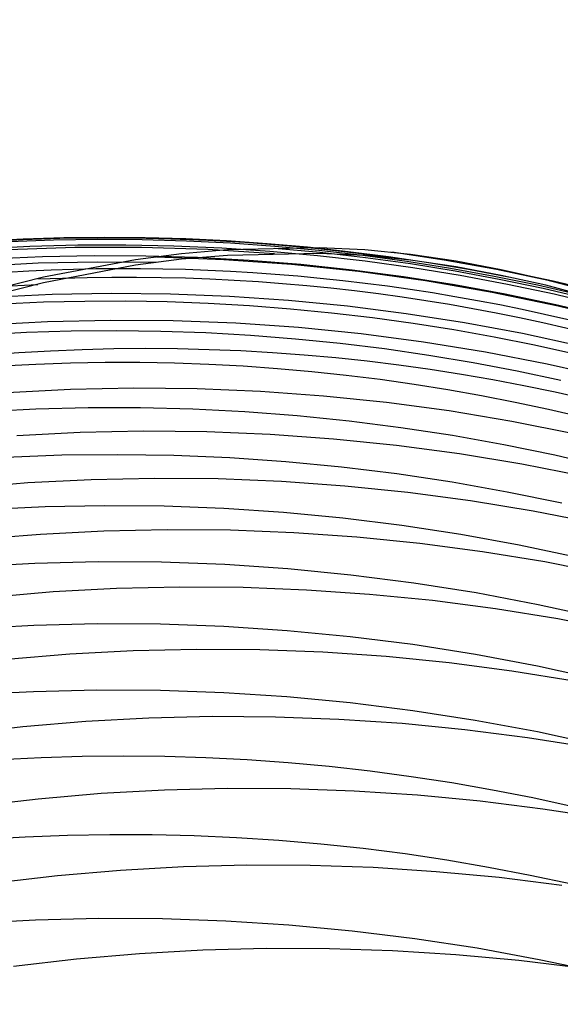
# Model space of a CAD drawing. Extents: x -383 to 1849, y -1185 to -529.
# Tile 187 of 256: x -366.84 to -362.64, y -918.22 to -910.58. Entities that reach past the tile are written whole.
import ezdxf

# ---------------------------------------------------------------- set-up
doc = ezdxf.new("R2010")
doc.units = 0
doc.layers.add('PREDEFINITO', color=7, linetype='CONTINUOUS')

msp = doc.modelspace()

# ---------------------------------------------------------------- linework, layer by layer
at = {"layer": 'PREDEFINITO'}
for p, q in [((-367.1238408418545, -912.2984406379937, 576.0648828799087), (-366.8087615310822, -912.2824592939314, 576.0602097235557)), ((-367.0959988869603, -912.3020517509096, 578.1578778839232), (-366.8095042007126, -912.2876723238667, 578.1536943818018)), ((-366.9168418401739, -912.3040563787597, 574.2444936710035), (-366.5734036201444, -912.2911896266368, 574.2402924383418)), ((-366.8095042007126, -912.2876723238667, 578.1536943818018), (-366.5227141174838, -912.2784772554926, 578.1492724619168)), ((-366.8087615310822, -912.2824592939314, 576.0602097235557), (-366.4933259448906, -912.2727646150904, 576.0554004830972)), ((-366.5734036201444, -912.2911896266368, 574.2402924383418), (-366.229673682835, -912.2858066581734, 574.235969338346)), ((-366.5227141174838, -912.2784772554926, 578.1492724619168), (-366.2357377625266, -912.2744603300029, 578.1446142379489)), ((-366.4933259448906, -912.2727646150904, 576.0554004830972), (-366.1776791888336, -912.2693479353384, 576.0504576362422)), ((-366.2357377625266, -912.2744603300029, 578.1446142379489), (-365.9486842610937, -912.2756153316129, 578.1397218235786)), ((-366.229673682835, -912.2858066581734, 574.235969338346), (-365.8858388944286, -912.2878967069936, 574.2315269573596)), ((-366.1776791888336, -912.2693479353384, 576.0504576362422), (-365.8619663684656, -912.2722005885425, 576.0453836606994)), ((-365.9486842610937, -912.2756153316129, 578.1397218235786), (-365.6616627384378, -912.281936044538, 578.1345973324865)), ((-365.8858388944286, -912.2878967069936, 574.2315269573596), (-365.5420861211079, -912.2974490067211, 574.2269678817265)), ((-365.8619663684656, -912.2722005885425, 576.0453836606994), (-365.5463325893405, -912.2813139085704, 576.0401810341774)), ((-365.6616627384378, -912.281936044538, 578.1345973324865), (-365.3747823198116, -912.2934162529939, 578.129242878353)), ((-365.5463325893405, -912.2813139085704, 576.0401810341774), (-365.2309229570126, -912.2966792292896, 576.0348522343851)), ((-365.5420861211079, -912.2974490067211, 574.2269678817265), (-365.1986022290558, -912.3144527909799, 574.2222946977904)), ((-365.3747823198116, -912.2934162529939, 578.129242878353), (-365.0881521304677, -912.3100497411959, 578.1236605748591)), ((-365.2309229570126, -912.2966792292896, 576.0348522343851), (-364.915882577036, -912.3182878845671, 576.0293997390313)), ((-367.1299464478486, -912.358428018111, 572.226171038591), (-366.7579047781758, -912.3397137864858, 572.2231062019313)), ((-366.9234219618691, -912.3650723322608, 580.3003277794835), (-366.4073691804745, -912.3481853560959, 580.2928462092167)), ((-366.7579047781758, -912.3397137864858, 572.2231062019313), (-366.3853942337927, -912.3297923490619, 572.2200605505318)), ((-366.4073691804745, -912.3481853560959, 580.2928462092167), (-365.8908566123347, -912.3480469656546, 580.2841034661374)), ((-366.3853942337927, -912.3297923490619, 572.2200605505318), (-366.0126531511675, -912.3286493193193, 572.2170359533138)), ((-366.0126531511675, -912.3286493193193, 572.2170359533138), (-365.6399198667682, -912.3362703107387, 572.2140342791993)), ((-365.8908566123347, -912.3480469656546, 580.2841034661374), (-365.3745198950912, -912.3646230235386, 580.2741128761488)), ((-365.6399198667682, -912.3362703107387, 572.2140342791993), (-365.267432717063, -912.3526409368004, 572.2110573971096)), ((-365.2228863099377, -912.3684831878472, 581.0940157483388), (-365.5793660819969, -912.3983489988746, 581.901091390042)), ((-365.3745198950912, -912.3646230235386, 580.2741128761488), (-364.8589946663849, -912.3978793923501, 580.2628877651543)), ((-365.267432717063, -912.3526409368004, 572.2110573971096), (-364.8954300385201, -912.377746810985, 572.2081071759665)), ((-364.5113703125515, -912.3533327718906, 579.4498357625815), (-365.2228863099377, -912.3684831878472, 581.0940157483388)), ((-365.1986022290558, -912.3144527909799, 574.2222946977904), (-364.855574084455, -912.3388972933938, 574.217509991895)), ((-365.0881521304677, -912.3100497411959, 578.1236605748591), (-364.801881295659, -912.3318302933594, 578.1178525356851)), ((-364.915882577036, -912.3182878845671, 576.0293997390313), (-364.6013565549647, -912.3461312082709, 576.0238260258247)), ((-364.855574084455, -912.3388972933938, 574.217509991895), (-364.5131885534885, -912.3707717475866, 574.212616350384)), ((-364.801881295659, -912.3318302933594, 578.1178525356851), (-364.516078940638, -912.3587516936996, 578.1118208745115)), ((-364.6013565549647, -912.3461312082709, 576.0238260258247), (-364.2874899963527, -912.3802005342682, 576.0181335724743)), ((-364.516078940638, -912.3587516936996, 578.1118208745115), (-364.2308541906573, -912.3908077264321, 578.1055677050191)), ((-364.5131885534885, -912.3707717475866, 574.212616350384), (-364.1716325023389, -912.4100653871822, 574.2076163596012)), ((-364.1563020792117, -912.3692249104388, 578.5998631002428), (-364.5113703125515, -912.3533327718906, 579.4498357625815)), ((-363.8021652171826, -912.4043911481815, 577.745473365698), (-364.1563020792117, -912.3692249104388, 578.5998631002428)), ((-367.0586969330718, -912.4389054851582, 570.1720329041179), (-366.6581985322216, -912.4204462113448, 570.1702377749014)), ((-366.6581985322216, -912.4204462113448, 570.1702377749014), (-366.2572167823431, -912.4121713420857, 570.1686746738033)), ((-365.9364201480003, -912.4454763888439, 582.7084753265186), (-366.6514861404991, -912.5816260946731, 584.3166713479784)), ((-366.2572167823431, -912.4121713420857, 570.1686746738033), (-365.856048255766, -912.4140630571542, 570.1673442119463)), ((-365.5793660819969, -912.3983489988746, 581.901091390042), (-365.9364201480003, -912.4454763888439, 582.7084753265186)), ((-365.5793660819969, -912.4414489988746, 581.9010913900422), (-365.9364201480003, -912.4885763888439, 582.7084753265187)), ((-365.856048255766, -912.4140630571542, 570.1673442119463), (-365.4549895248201, -912.4261035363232, 570.166247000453)), ((-365.7749912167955, -912.4218445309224, 582.3427980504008), (-365.2505084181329, -912.4423516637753, 582.3319231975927)), ((-365.2228863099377, -912.4115831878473, 581.094015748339), (-365.5793660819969, -912.4414489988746, 581.9010913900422)), ((-365.4549895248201, -912.4261035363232, 570.166247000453), (-365.054337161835, -912.4482749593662, 570.1653836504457)), ((-365.2505084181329, -912.4423516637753, 582.3319231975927), (-364.7270243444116, -912.4801041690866, 582.3193922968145)), ((-364.5113703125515, -912.3964327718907, 579.4498357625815), (-365.2228863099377, -912.4115831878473, 581.094015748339)), ((-365.054337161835, -912.4482749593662, 570.1653836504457), (-364.6543877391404, -912.4805595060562, 570.164754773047)), ((-364.8954300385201, -912.377746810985, 572.2081071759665), (-364.5241501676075, -912.4115735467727, 572.2051854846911)), ((-364.5241501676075, -912.4115735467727, 572.2051854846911), (-364.1538314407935, -912.4541067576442, 572.2022941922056)), ((-364.1563020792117, -912.4123249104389, 578.5998631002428), (-364.5113703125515, -912.3964327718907, 579.4498357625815)), ((-364.2874899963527, -912.3802005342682, 576.0181335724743), (-363.9744280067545, -912.4204871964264, 576.0123248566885)), ((-364.2308541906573, -912.3908077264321, 578.1055677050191), (-363.9463161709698, -912.4279921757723, 578.0990951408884)), ((-364.1716325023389, -912.4100653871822, 574.2076163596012), (-363.8310927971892, -912.4567674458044, 574.2025126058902)), ((-363.8021652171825, -912.4474911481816, 577.745473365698), (-364.1563020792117, -912.4123249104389, 578.5998631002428)), ((-363.9744280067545, -912.4204871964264, 576.0123248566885), (-363.6623156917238, -912.466982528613, 576.0064023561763)), ((-363.9463161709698, -912.3848921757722, 578.0990951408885), (-363.5403816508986, -912.4470396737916, 578.0894513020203)), ((-363.4495215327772, -912.4565191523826, 576.9104450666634), (-363.8021652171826, -912.4043911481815, 577.745473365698)), ((-363.4495215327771, -912.4996191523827, 576.9104450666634), (-363.8021652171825, -912.4474911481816, 577.745473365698)), ((-363.5403816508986, -912.4470396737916, 578.0894513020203), (-363.1363984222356, -912.5196669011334, 578.0793683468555)), ((-367.1491112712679, -912.4932616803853, 582.3633305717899), (-366.6915547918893, -912.4706012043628, 582.357777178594)), ((-366.6915547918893, -912.4706012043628, 582.357777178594), (-366.2333671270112, -912.4611700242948, 582.3509297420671)), ((-365.9364201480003, -912.4885763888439, 582.7084753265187), (-366.6514861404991, -912.6247260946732, 584.3166713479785)), ((-366.2333671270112, -912.4611700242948, 582.3509297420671), (-365.7749912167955, -912.4649445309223, 582.3427980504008)), ((-364.7270243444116, -912.4801041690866, 582.3193922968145), (-364.2052038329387, -912.5350666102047, 582.3052200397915)), ((-364.6543877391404, -912.4805595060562, 570.164754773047), (-364.255437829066, -912.5229393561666, 570.1643609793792)), ((-364.255437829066, -912.5229393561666, 570.1643609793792), (-363.8577840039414, -912.5753966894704, 570.164202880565)), ((-364.1538314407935, -912.4541067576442, 572.2022941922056), (-363.7847121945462, -912.5053320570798, 572.1994351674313)), ((-363.8310927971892, -912.4567674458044, 574.2025126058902), (-363.4917563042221, -912.5108671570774, 574.197307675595)), ((-363.7847121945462, -912.5053320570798, 572.1994351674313), (-363.4170307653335, -912.5652350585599, 572.1966102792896)), ((-363.6623156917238, -912.466982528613, 576.0064023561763), (-363.351298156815, -912.5196778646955, 576.0003685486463)), ((-363.4917563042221, -912.5108671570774, 574.197307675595), (-363.1538098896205, -912.5723537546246, 574.1920041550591)), ((-363.0989328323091, -912.523296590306, 576.1185567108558), (-363.4495215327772, -912.4565191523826, 576.9104450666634)), ((-363.0989328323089, -912.5663965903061, 576.1185567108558), (-363.4495215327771, -912.4996191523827, 576.9104450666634)), ((-363.351298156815, -912.5196778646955, 576.0003685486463), (-363.041520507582, -912.5785645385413, 575.9942259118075)), ((-363.1363984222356, -912.5196669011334, 578.0793683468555), (-362.7346866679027, -912.6027556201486, 578.068852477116)), ((-362.7512201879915, -912.6005188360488, 575.3911741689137), (-363.0989328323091, -912.523296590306, 576.1185567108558)), ((-366.6514861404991, -912.5816260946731, 584.3166713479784), (-367.3628244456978, -912.7608702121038, 585.8958390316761)), ((-364.2052038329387, -912.5350666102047, 582.3052200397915), (-363.6857117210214, -912.6072035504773, 582.2894211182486)), ((-363.8577840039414, -912.5753966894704, 570.164202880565), (-363.4617228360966, -912.6379136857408, 570.1642810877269)), ((-363.4170307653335, -912.5652350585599, 572.1966102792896), (-363.0510254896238, -912.6338013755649, 572.1938213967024)), ((-363.1538098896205, -912.5723537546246, 574.1920041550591), (-362.8174404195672, -912.6412164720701, 574.1866046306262)), ((-362.7512201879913, -912.6436188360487, 575.3911741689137), (-363.0989328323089, -912.5663965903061, 576.1185567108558)), ((-363.0415205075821, -912.5354645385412, 575.9942259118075), (-362.6963632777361, -912.6087253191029, 575.9872229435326)), ((-362.0577079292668, -912.7853265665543, 573.9778671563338), (-362.7512201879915, -912.6005188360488, 575.3911741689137)), ((-362.7346866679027, -912.6027556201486, 578.068852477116), (-362.3355665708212, -912.6962875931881, 578.057909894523)), ((-366.6514861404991, -912.6247260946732, 584.3166713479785), (-367.3628244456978, -912.8039702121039, 585.8958390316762)), ((-367.0956608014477, -912.656768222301, 584.4224245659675), (-366.6946801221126, -912.6376868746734, 584.4178384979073)), ((-363.6857117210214, -912.6072035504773, 582.2894211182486), (-363.169212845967, -912.6964795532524, 582.2720102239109)), ((-363.4617228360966, -912.6379136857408, 570.1642810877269), (-363.0675508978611, -912.7104725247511, 570.1645962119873)), ((-363.0510254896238, -912.6338013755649, 572.1938213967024), (-362.6869347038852, -912.7110166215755, 572.1910703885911)), ((-362.8174404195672, -912.6412164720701, 574.1866046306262), (-362.482834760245, -912.7174445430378, 574.1811116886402)), ((-362.0577079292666, -912.8284265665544, 573.9778671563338), (-362.7512201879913, -912.6436188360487, 575.3911741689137)), ((-362.6963632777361, -912.6087253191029, 575.9872229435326), (-362.3531455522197, -912.6897230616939, 575.9800901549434)), ((-367.0408744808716, -912.7353657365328, 566.0911535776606), (-366.5827865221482, -912.7136689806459, 566.0925181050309)), ((-366.5827865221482, -912.7136689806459, 566.0925181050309), (-366.1240767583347, -912.7052604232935, 566.0947169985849)), ((-366.1240767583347, -912.7052604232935, 566.0947169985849), (-365.6651899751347, -912.7101133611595, 566.0977459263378)), ((-365.6651899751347, -912.7101133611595, 566.0977459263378), (-365.2065709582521, -912.728201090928, 566.1016005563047)), ((-365.2065709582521, -912.728201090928, 566.1016005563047), (-364.7486644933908, -912.7594969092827, 566.1062765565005)), ((-363.169212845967, -912.6964795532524, 582.2720102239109), (-362.6563720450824, -912.8028591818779, 582.2530020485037)), ((-363.0675508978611, -912.7104725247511, 570.1645962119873), (-362.6755647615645, -912.7930553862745, 570.1651488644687)), ((-362.6869347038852, -912.7110166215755, 572.1910703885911), (-362.3249967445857, -912.796866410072, 572.1883591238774)), ((-366.9695088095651, -912.7865085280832, 586.4306759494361), (-366.650244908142, -912.7727881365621, 586.427078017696)), ((-366.650244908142, -912.7727881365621, 586.427078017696), (-366.3306935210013, -912.7654847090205, 586.4226211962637)), ((-366.3306935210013, -912.7654847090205, 586.4226211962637), (-366.0110047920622, -912.7645899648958, 586.417309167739)), ((-366.0110047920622, -912.7645899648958, 586.417309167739), (-365.6913288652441, -912.7700956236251, 586.4111456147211)), ((-365.6913288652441, -912.7700956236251, 586.4111456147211), (-365.3718158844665, -912.7819934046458, 586.4041342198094)), ((-365.3718158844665, -912.7819934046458, 586.4041342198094), (-365.0526159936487, -912.8002750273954, 586.3962786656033)), ((-365.0526159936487, -912.8002750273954, 586.3962786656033), (-364.7338793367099, -912.8249322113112, 586.3875826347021)), ((-364.7486644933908, -912.7594969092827, 566.1062765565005), (-364.2919153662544, -912.8039741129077, 566.1117695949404)), ((-364.7338793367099, -912.8249322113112, 586.3875826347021), (-364.4157560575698, -912.8559566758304, 586.3780498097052)), ((-364.2919153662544, -912.8039741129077, 566.1117695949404), (-363.8367683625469, -912.861605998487, 566.1180753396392)), ((-362.6755647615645, -912.7930553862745, 570.1651488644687), (-362.2860609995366, -912.8856444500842, 570.1659396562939)), ((-362.6563720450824, -912.8028591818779, 582.2530020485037), (-362.1478541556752, -912.9263069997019, 582.2324112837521)), ((-364.4157560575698, -912.8559566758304, 586.3780498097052), (-364.0983963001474, -912.8933401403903, 586.3676838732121)), ((-364.0983963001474, -912.8933401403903, 586.3676838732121), (-363.7819502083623, -912.9370743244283, 586.3564885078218)), ((-363.8367683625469, -912.861605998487, 566.1180753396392), (-363.383668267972, -912.9323658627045, 566.1251894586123)), ((-367.1058917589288, -912.9504609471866, 564.0543155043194), (-366.6193412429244, -912.9243717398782, 564.0573650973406)), ((-366.6193412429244, -912.9243717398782, 564.0573650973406), (-366.1319993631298, -912.9132594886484, 564.0616567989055)), ((-366.1319993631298, -912.9132594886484, 564.0616567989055), (-365.6443997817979, -912.917090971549, 564.0671820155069)), ((-365.6443997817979, -912.917090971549, 564.0671820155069), (-365.1570761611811, -912.9358329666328, 564.0739321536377)), ((-365.1570761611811, -912.9358329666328, 564.0739321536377), (-364.6705621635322, -912.9694522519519, 564.0818986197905)), ((-364.6705621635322, -912.9694522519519, 564.0818986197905), (-364.1853914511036, -913.0179156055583, 564.0910728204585)), ((-363.7819502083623, -912.9370743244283, 586.3564885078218), (-363.4665679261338, -912.9871509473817, 586.344467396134)), ((-363.4665679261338, -912.9871509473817, 586.344467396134), (-363.1523995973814, -913.0435617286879, 586.3316242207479)), ((-363.383668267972, -912.9323658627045, 566.1251894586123), (-362.9330598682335, -913.0162270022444, 566.1331076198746)), ((-367.1313468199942, -913.0262339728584, 588.46947721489), (-366.7836970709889, -913.0079800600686, 588.4663588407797)), ((-366.7836970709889, -913.0079800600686, 588.4663588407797), (-366.4356318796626, -912.9973292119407, 588.462072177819)), ((-366.4356318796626, -912.9973292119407, 588.462072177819), (-366.0873453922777, -912.9942707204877, 588.4566221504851)), ((-366.0873453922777, -912.9942707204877, 588.4566221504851), (-365.7390317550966, -912.9987938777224, 588.4500136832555)), ((-365.7390317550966, -912.9987938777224, 588.4500136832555), (-365.3908851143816, -913.0108879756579, 588.4422517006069)), ((-365.3908851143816, -913.0108879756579, 588.4422517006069), (-365.0430996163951, -913.030542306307, 588.4333411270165)), ((-365.0430996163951, -913.030542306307, 588.4333411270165), (-364.6958694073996, -913.0577461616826, 588.4232868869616)), ((-364.6958694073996, -913.0577461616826, 588.4232868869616), (-364.3493886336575, -913.0924888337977, 588.4120939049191)), ((-364.1853914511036, -913.0179156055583, 564.0910728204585), (-363.7020976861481, -913.0811898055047, 564.1014461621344)), ((-363.1523995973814, -913.0435617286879, 586.3316242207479), (-362.8395953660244, -913.1062983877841, 586.317962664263)), ((-362.9330598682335, -913.0162270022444, 566.1331076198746), (-362.4853879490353, -913.1131627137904, 566.1418254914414)), ((-364.3493886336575, -913.0924888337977, 588.4120939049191), (-364.0038514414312, -913.1347596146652, 588.3997671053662)), ((-364.0038514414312, -913.1347596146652, 588.3997671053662), (-363.659451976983, -913.1845477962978, 588.3863114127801)), ((-363.7020976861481, -913.0811898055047, 564.1014461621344), (-363.2212145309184, -913.1592416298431, 564.1130100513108)), ((-362.8395953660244, -913.1062983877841, 586.317962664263), (-362.5283053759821, -913.1753526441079, 586.3034864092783)), ((-363.659451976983, -913.1845477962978, 588.3863114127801), (-363.3163843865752, -913.2418426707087, 588.3717317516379)), ((-363.2212145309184, -913.1592416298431, 564.1130100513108), (-362.7432756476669, -913.252037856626, 564.1257558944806)), ((-363.3163843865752, -913.2418426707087, 588.3717317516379), (-362.9748428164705, -913.3066335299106, 588.3560330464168)), ((-362.7432756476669, -913.252037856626, 564.1257558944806), (-362.2688146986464, -913.3595452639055, 564.1396750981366)), ((-362.9748428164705, -913.3066335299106, 588.3560330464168), (-362.6350214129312, -913.3789096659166, 588.3392202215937)), ((-366.441695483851, -913.449154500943, 560.0042260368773), (-365.9503394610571, -913.4391655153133, 560.0128265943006)), ((-365.9503394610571, -913.4391655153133, 560.0128265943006), (-365.4588001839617, -913.4443410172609, 560.0232844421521)), ((-365.4588001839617, -913.4443410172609, 560.0232844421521), (-364.9676238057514, -913.4646502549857, 560.0355850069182)), ((-366.9323220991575, -913.4743387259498, 559.9974973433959), (-366.441695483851, -913.449154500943, 560.0042260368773)), ((-364.9676238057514, -913.4646502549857, 560.0355850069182), (-364.4773564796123, -913.500062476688, 560.0497137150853)), ((-364.4773564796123, -913.500062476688, 560.0497137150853), (-363.9885443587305, -913.5505469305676, 560.0656559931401)), ((-366.7091857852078, -913.6016183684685, 592.5639460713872), (-366.3037018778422, -913.5916132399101, 592.5589614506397)), ((-366.3037018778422, -913.5916132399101, 592.5589614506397), (-365.8980181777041, -913.5918220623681, 592.5519684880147)), ((-365.8980181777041, -913.5918220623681, 592.5519684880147), (-365.4924416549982, -913.602228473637, 592.5429756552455)), ((-363.9885443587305, -913.5505469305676, 560.0656559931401), (-363.5017335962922, -913.6160728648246, 560.0833972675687)), ((-367.1141629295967, -913.6218538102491, 592.5669138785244), (-366.7091857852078, -913.6016183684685, 592.5639460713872)), ((-365.4924416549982, -913.602228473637, 592.5429756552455), (-365.0872792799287, -913.6228161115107, 592.5319914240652)), ((-365.0872792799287, -913.6228161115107, 592.5319914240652), (-364.6828380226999, -913.6535686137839, 592.5190242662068)), ((-364.6828380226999, -913.6535686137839, 592.5190242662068), (-364.2794248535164, -913.6944696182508, 592.5040826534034)), ((-363.5017335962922, -913.6160728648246, 560.0833972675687), (-363.0174703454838, -913.6966095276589, 560.1029229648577)), ((-364.2794248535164, -913.6944696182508, 592.5040826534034), (-363.8773467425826, -913.7455027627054, 592.487175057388)), ((-363.8773467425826, -913.7455027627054, 592.487175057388), (-363.4769106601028, -913.8066516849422, 592.4683099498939)), ((-363.0174703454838, -913.6966095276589, 560.1029229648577), (-362.5363007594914, -913.7921261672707, 560.1242185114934)), ((-366.8586825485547, -913.8086890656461, 557.9793289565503), (-366.3672823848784, -913.7835013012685, 557.9879475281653)), ((-366.3672823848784, -913.7835013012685, 557.9879475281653), (-365.8751481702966, -913.7734528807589, 557.9987389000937)), ((-365.8751481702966, -913.7734528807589, 557.9987389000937), (-365.3828303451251, -913.7785116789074, 558.011684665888)), ((-365.3828303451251, -913.7785116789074, 558.011684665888), (-364.8908793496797, -913.7986455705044, 558.0267664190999)), ((-364.8908793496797, -913.7986455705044, 558.0267664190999), (-364.3998456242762, -913.8338224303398, 558.0439657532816)), ((-363.4769106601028, -913.8066516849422, 592.4683099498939), (-363.0784235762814, -913.8779000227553, 592.4474958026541)), ((-364.3998456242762, -913.8338224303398, 558.0439657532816), (-363.9102796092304, -913.8840101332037, 558.0632642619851)), ((-363.9102796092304, -913.8840101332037, 558.0632642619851), (-363.4227317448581, -913.9491765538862, 558.0846435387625)), ((-363.0784235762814, -913.8779000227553, 592.4474958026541), (-362.6821924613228, -913.959231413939, 592.4247410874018)), ((-366.9425877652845, -913.9766803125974, 594.5889024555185), (-366.508396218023, -913.9600135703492, 594.5850621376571)), ((-366.508396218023, -913.9600135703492, 594.5850621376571), (-366.0737931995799, -913.9549967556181, 594.5786764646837)), ((-366.0737931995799, -913.9549967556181, 594.5786764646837), (-365.639156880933, -913.9616116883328, 594.5697559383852)), ((-365.639156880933, -913.9616116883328, 594.5697559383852), (-365.2048654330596, -913.9798401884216, 594.5583110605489)), ((-365.2048654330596, -913.9798401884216, 594.5583110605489), (-364.7712970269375, -914.0096640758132, 594.5443523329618)), ((-363.4227317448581, -913.9491765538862, 558.0846435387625), (-362.9377524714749, -914.0292895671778, 558.1080851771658)), ((-362.6821924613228, -913.959231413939, 592.4247410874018), (-362.2885242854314, -914.0506294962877, 592.4000542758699)), ((-364.7712970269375, -914.0096640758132, 594.5443523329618), (-364.3388298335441, -914.0510651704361, 594.5278902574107)), ((-364.3388298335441, -914.0510651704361, 594.5278902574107), (-363.9078420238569, -914.1040252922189, 594.5089353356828)), ((-362.9377524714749, -914.0292895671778, 558.1080851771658), (-362.4558922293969, -914.1243170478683, 558.1335707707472)), ((-363.9078420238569, -914.1040252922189, 594.5089353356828), (-363.4787117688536, -914.1685262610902, 594.4874980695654)), ((-367.2619461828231, -914.2149518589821, 555.9606301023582), (-366.7718483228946, -914.1744790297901, 555.9685339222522)), ((-366.7718483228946, -914.1744790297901, 555.9685339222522), (-366.2804765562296, -914.1491289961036, 555.9789314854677)), ((-366.2804765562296, -914.1491289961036, 555.9789314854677), (-365.7883812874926, -914.1388699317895, 555.9918013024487)), ((-365.7883812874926, -914.1388699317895, 555.9918013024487), (-365.2961129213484, -914.1436700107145, 556.0071218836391)), ((-365.2961129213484, -914.1436700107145, 556.0071218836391), (-364.8042218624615, -914.1634974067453, 556.0248717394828)), ((-364.8042218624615, -914.1634974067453, 556.0248717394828), (-364.3132585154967, -914.1983202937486, 556.0450293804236)), ((-364.3132585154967, -914.1983202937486, 556.0450293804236), (-363.8237732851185, -914.2481068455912, 556.067573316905)), ((-363.4787117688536, -914.1685262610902, 594.4874980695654), (-363.0518172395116, -914.2445498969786, 594.4635889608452)), ((-363.8237732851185, -914.2481068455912, 556.067573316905), (-363.3363165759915, -914.3128252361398, 556.0924820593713)), ((-363.0518172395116, -914.2445498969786, 594.4635889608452), (-362.6275366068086, -914.3320780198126, 594.4372185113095)), ((-367.1012745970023, -914.3814312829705, 596.5990680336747), (-366.6390561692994, -914.359464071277, 596.5963179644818)), ((-366.6390561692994, -914.359464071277, 596.5963179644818), (-366.1762458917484, -914.3506926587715, 596.5904031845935)), ((-366.1762458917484, -914.3506926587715, 596.5904031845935), (-365.7132996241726, -914.355092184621, 596.5813374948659)), ((-365.7132996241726, -914.355092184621, 596.5813374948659), (-365.2506732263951, -914.3726377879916, 596.5691346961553)), ((-363.3363165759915, -914.3128252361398, 556.0924820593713), (-362.8514387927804, -914.3924436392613, 556.119734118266)), ((-365.2506732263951, -914.3726377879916, 596.5691346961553), (-364.7888225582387, -914.4033046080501, 596.5538085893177)), ((-364.7888225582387, -914.4033046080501, 596.5538085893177), (-364.3282034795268, -914.447067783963, 596.5353729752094)), ((-362.8514387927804, -914.3924436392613, 556.119734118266), (-362.3696903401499, -914.4869302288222, 556.1493080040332)), ((-364.3282034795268, -914.447067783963, 596.5353729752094), (-363.8692718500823, -914.5039024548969, 596.513841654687)), ((-363.8692718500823, -914.5039024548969, 596.513841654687), (-363.4124835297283, -914.5737837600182, 596.4892284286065)), ((-367.1621716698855, -914.614104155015, 553.9543971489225), (-366.6729684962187, -914.5733723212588, 553.963714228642)), ((-366.6729684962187, -914.5733723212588, 553.963714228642), (-366.1825199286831, -914.5477024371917, 553.9758248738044)), ((-366.1825199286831, -914.5477024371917, 553.9758248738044), (-365.6913714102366, -914.5370648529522, 553.9907051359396)), ((-365.6913714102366, -914.5370648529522, 553.9907051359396), (-365.2000683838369, -914.5414299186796, 554.0083310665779)), ((-365.2000683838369, -914.5414299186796, 554.0083310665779), (-364.7091562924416, -914.5607679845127, 554.028678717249)), ((-364.7091562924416, -914.5607679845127, 554.028678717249), (-364.2191805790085, -914.5950494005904, 554.051724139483)), ((-363.4124835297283, -914.5737837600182, 596.4892284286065), (-362.9582943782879, -914.6566868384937, 596.461547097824)), ((-364.2191805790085, -914.5950494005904, 554.051724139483), (-363.7306866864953, -914.6442445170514, 554.0774433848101)), ((-363.7306866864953, -914.6442445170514, 554.0774433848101), (-363.2442200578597, -914.7083236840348, 554.1058125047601)), ((-362.9582943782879, -914.6566868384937, 596.461547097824), (-362.5071602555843, -914.7525868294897, 596.4308114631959)), ((-363.2442200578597, -914.7083236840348, 554.1058125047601), (-362.7603261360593, -914.7872572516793, 554.136807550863)), ((-367.2084127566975, -914.8244500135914, 598.5928594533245), (-366.717886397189, -914.7981886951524, 598.5911543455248)), ((-366.717886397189, -914.7981886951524, 598.5911543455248), (-366.2266070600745, -914.7867424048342, 598.5855865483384)), ((-366.2266070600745, -914.7867424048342, 598.5855865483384), (-365.7351204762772, -914.7900829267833, 598.5761728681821)), ((-365.7351204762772, -914.7900829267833, 598.5761728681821), (-365.2439723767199, -914.8081820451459, 598.5629301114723)), ((-365.2439723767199, -914.8081820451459, 598.5629301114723), (-364.7537084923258, -914.8410115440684, 598.5458750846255)), ((-362.7603261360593, -914.7872572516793, 554.136807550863), (-362.2795503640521, -914.8810155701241, 554.1704045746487)), ((-364.7537084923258, -914.8410115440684, 598.5458750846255), (-364.2648745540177, -914.888543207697, 598.5250245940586)), ((-364.2648745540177, -914.888543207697, 598.5250245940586), (-363.7780162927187, -914.9507488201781, 598.5003954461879)), ((-363.7780162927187, -914.9507488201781, 598.5003954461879), (-363.2936794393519, -915.027600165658, 598.4720044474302)), ((-367.064580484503, -915.0613733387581, 551.9586853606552), (-366.5750733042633, -915.0201998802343, 551.969451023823)), ((-366.5750733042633, -915.0201998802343, 551.969451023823), (-366.0843194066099, -914.9940297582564, 551.9833127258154)), ((-366.0843194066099, -914.9940297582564, 551.9833127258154), (-365.59286652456, -914.9828361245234, 552.0002437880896)), ((-365.59286652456, -914.9828361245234, 552.0002437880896), (-365.1012623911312, -914.9865921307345, 552.0202175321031)), ((-365.1012623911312, -914.9865921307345, 552.0202175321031), (-364.6100547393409, -915.005270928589, 552.0432072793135)), ((-364.6100547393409, -915.005270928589, 552.0432072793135), (-364.1197913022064, -915.0388456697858, 552.0691863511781)), ((-364.1197913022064, -915.0388456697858, 552.0691863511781), (-363.6310198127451, -915.0872895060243, 552.0981280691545)), ((-363.2936794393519, -915.027600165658, 598.4720044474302), (-362.8124097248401, -915.1190690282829, 598.4398684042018)), ((-363.6310198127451, -915.0872895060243, 552.0981280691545), (-363.1442880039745, -915.1505755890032, 552.1300057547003)), ((-362.8124097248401, -915.1190690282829, 598.4398684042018), (-362.3347528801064, -915.2251271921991, 598.4040041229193)), ((-363.1442880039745, -915.1505755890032, 552.1300057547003), (-362.6601436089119, -915.2286770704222, 552.1647927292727)), ((-366.7268828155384, -915.2793700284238, 600.5717095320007), (-366.2351571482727, -915.2675976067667, 600.5664223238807)), ((-366.2351571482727, -915.2675976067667, 600.5664223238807), (-365.7432088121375, -915.2705129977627, 600.557008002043)), ((-365.7432088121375, -915.2705129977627, 600.557008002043), (-365.2515861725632, -915.2880909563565, 600.5434832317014)), ((-362.6601436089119, -915.2286770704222, 552.1647927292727), (-362.1791343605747, -915.3215671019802, 552.2024623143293)), ((-367.2178374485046, -915.3058555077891, 600.5728529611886), (-366.7268828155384, -915.2793700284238, 600.5717095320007)), ((-365.2515861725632, -915.2880909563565, 600.5434832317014), (-364.7608375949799, -915.320306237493, 600.5258646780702)), ((-364.7608375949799, -915.320306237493, 600.5258646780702), (-364.2715114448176, -915.367133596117, 600.5041690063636)), ((-364.2715114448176, -915.367133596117, 600.5041690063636), (-363.7841560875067, -915.4285477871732, 600.4784128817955)), ((-363.7841560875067, -915.4285477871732, 600.4784128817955), (-363.2993198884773, -915.5045235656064, 600.4486129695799)), ((-366.9363433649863, -915.5432855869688, 549.9735276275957), (-366.4467940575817, -915.5024048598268, 549.9859099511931)), ((-366.4467940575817, -915.5024048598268, 549.9859099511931), (-365.9560303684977, -915.4764829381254, 550.0016922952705)), ((-365.9560303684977, -915.4764829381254, 550.0016922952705), (-365.4645996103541, -915.4654883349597, 550.0208434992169)), ((-365.4645996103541, -915.4654883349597, 550.0208434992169), (-364.9730490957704, -915.4693895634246, 550.0433324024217)), ((-364.9730490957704, -915.4693895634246, 550.0433324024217), (-364.4819261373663, -915.4881551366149, 550.0691278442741)), ((-364.4819261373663, -915.4881551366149, 550.0691278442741), (-363.9917780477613, -915.5217535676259, 550.0981986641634)), ((-363.2993198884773, -915.5045235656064, 600.4486129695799), (-362.8175512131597, -915.5950356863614, 600.4147859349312)), ((-363.9917780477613, -915.5217535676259, 550.0981986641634), (-363.503152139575, -915.5701533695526, 550.1305137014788)), ((-363.503152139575, -915.5701533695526, 550.1305137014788), (-363.0165957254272, -915.6333230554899, 550.1660417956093)), ((-363.0165957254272, -915.6333230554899, 550.1660417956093), (-362.5326561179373, -915.7112311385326, 550.2047517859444)), ((-362.8175512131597, -915.5950356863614, 600.4147859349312), (-362.3393984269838, -915.7000589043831, 600.3769484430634)), ((-367.2187571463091, -915.8202278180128, 602.5444482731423), (-366.7277584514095, -915.7937105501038, 602.5438214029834)), ((-366.7277584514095, -915.7937105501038, 602.5438214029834), (-366.235986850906, -915.7818200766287, 602.5387659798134)), ((-366.235986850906, -915.7818200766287, 602.5387659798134), (-365.7439909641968, -915.7845316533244, 602.5292990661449)), ((-365.7439909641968, -915.7845316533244, 602.5292990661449), (-365.2523194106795, -915.8018205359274, 602.5154377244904)), ((-365.2523194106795, -915.8018205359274, 602.5154377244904), (-364.7615208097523, -915.8336619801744, 602.497199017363)), ((-364.7615208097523, -915.8336619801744, 602.497199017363), (-364.2721437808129, -915.880031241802, 602.474600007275)), ((-364.2721437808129, -915.880031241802, 602.474600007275), (-363.7847369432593, -915.940903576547, 602.4476577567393)), ((-363.7847369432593, -915.940903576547, 602.4476577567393), (-363.2998489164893, -916.016254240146, 602.4163893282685)), ((-366.8123781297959, -916.06565572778, 547.9981924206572), (-366.3228902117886, -916.0245185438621, 548.0120491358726)), ((-366.3228902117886, -916.0245185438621, 548.0120491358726), (-365.8322044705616, -915.9982713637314, 548.0296047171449)), ((-365.8322044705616, -915.9982713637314, 548.0296047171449), (-365.3408680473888, -915.98688320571, 548.0508248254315)), ((-365.3408680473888, -915.98688320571, 548.0508248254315), (-364.8494280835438, -915.99032308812, 548.0756751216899)), ((-364.8494280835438, -915.99032308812, 548.0756751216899), (-364.3584317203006, -916.0085600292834, 548.1041212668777)), ((-364.3584317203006, -916.0085600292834, 548.1041212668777), (-363.868426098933, -916.0415630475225, 548.1361289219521)), ((-363.868426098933, -916.0415630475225, 548.1361289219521), (-363.3799583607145, -916.089301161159, 548.1716637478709)), ((-363.2998489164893, -916.016254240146, 602.4163893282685), (-362.818028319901, -916.1060584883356, 602.3808117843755)), ((-367.3001210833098, -916.1217138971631, 547.988068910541), (-366.8123781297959, -916.06565572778, 547.9981924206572)), ((-363.3799583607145, -916.089301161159, 548.1716637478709), (-362.8935756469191, -916.1517433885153, 548.2106914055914)), ((-362.818028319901, -916.1060584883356, 602.3808117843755), (-362.3398237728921, -916.2102915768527, 602.3409421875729)), ((-362.8935756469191, -916.1517433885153, 548.2106914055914), (-362.4098250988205, -916.2288587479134, 548.2531775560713)), ((-366.2032758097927, -916.5846684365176, 546.048170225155), (-365.712750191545, -916.5574990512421, 546.0673127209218)), ((-365.712750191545, -916.5574990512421, 546.0673127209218), (-365.2215761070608, -916.5451176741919, 546.0904154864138)), ((-365.2215761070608, -916.5451176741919, 546.0904154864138), (-364.7303007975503, -916.5474980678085, 546.1174423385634)), ((-364.7303007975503, -916.5474980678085, 546.1174423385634), (-364.2394715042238, -916.5646139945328, 546.1483570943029)), ((-364.2394715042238, -916.5646139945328, 546.1483570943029), (-363.7496354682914, -916.5964392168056, 546.1831235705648)), ((-367.1801926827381, -916.6834761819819, 546.0219107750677), (-366.6926057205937, -916.6266520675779, 546.0330241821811)), ((-366.6926057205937, -916.6266520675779, 546.0330241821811), (-366.2032758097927, -916.5846684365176, 546.048170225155)), ((-363.7496354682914, -916.5964392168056, 546.1831235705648), (-363.2613399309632, -916.6429474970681, 546.2217055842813)), ((-363.2613399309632, -916.6429474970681, 546.2217055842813), (-362.7751321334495, -916.7041125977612, 546.2640669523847)), ((-362.7751321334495, -916.7041125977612, 546.2640669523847), (-362.2915593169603, -916.779908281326, 546.3101714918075)), ((-366.5422320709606, -917.2221636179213, 544.0808463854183), (-366.0533145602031, -917.1800442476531, 544.097467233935)), ((-366.0533145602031, -917.1800442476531, 544.097467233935), (-365.5632370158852, -917.1526643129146, 544.1183811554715)), ((-365.5632370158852, -917.1526643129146, 544.1183811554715), (-365.0725444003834, -917.1399973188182, 544.1435487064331)), ((-365.0725444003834, -917.1399973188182, 544.1435487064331), (-364.5817816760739, -917.1420167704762, 544.1729304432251)), ((-364.5817816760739, -917.1420167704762, 544.1729304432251), (-364.0914938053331, -917.1586961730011, 544.2064869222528)), ((-364.0914938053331, -917.1586961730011, 544.2064869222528), (-363.6022257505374, -917.1900090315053, 544.2441786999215)), ((-367.0294445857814, -917.2790489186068, 544.0685580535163), (-366.5422320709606, -917.2221636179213, 544.0808463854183)), ((-363.6022257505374, -917.1900090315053, 544.2441786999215), (-363.1145224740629, -917.235928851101, 544.2859663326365)), ((-363.1145224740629, -917.235928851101, 544.2859663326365), (-362.6289289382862, -917.2964291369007, 544.3318103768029)), ((-367.2028635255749, -917.591471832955, 608.4027700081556), (-366.7118795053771, -917.565545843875, 608.4035049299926)), ((-366.7118795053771, -917.565545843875, 608.4035049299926), (-366.2201434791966, -917.553977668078, 608.3989521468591)), ((-366.2201434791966, -917.553977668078, 608.3989521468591), (-365.728203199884, -917.5567379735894, 608.3891322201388)), ((-365.728203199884, -917.5567379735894, 608.3891322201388), (-365.2366064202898, -917.5737974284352, 608.374065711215)), ((-365.2366064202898, -917.5737974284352, 608.374065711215), (-364.7459008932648, -917.6051267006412, 608.3537731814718)), ((-364.7459008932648, -917.6051267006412, 608.3537731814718), (-364.2566343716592, -917.6506964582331, 608.3282751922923)), ((-364.2566343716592, -917.6506964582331, 608.3282751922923), (-363.7693546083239, -917.7104773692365, 608.2975923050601)), ((-363.7693546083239, -917.7104773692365, 608.2975923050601), (-363.2846093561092, -917.7844401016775, 608.261745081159)), ((-365.9058209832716, -917.8272083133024, 542.1634532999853), (-365.4150164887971, -917.7995732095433, 542.1862495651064)), ((-365.4150164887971, -917.7995732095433, 542.1862495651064), (-364.9236007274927, -917.7865313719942, 542.213579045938)), ((-364.9236007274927, -917.7865313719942, 542.213579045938), (-364.4321228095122, -917.7880568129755, 542.2453987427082)), ((-364.4321228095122, -917.7880568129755, 542.2453987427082), (-363.9411318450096, -917.8041235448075, 542.2816656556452)), ((-363.2846093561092, -917.7844401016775, 608.261745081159), (-362.8029463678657, -917.8725553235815, 608.2207540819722)), ((-366.8833997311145, -917.9263622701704, 542.1316324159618), (-366.395465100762, -917.8694626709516, 542.1452332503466)), ((-366.395465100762, -917.8694626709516, 542.1452332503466), (-365.9058209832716, -917.8272083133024, 542.1634532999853)), ((-363.9411318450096, -917.8041235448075, 542.2816656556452), (-363.4511769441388, -917.8347055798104, 542.322336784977)), ((-363.4511769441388, -917.8347055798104, 542.322336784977), (-362.9628072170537, -917.8797769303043, 542.3673691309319)), ((-362.8029463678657, -917.8725553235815, 608.2207540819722), (-362.3249133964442, -917.9747937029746, 608.1746398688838)), ((-362.9628072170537, -917.8797769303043, 542.3673691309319), (-362.4765717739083, -917.9393116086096, 542.4167196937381))]:
    msp.add_line(p, q, dxfattribs=at)
at = {"layer": 'PREDEFINITO', "extrusion": (0.001264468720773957, -0.04270824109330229, -0.9990867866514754)}
msp.add_arc((-393.2928103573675, 939.7258840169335, -529.1006830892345), 14.99743669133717, 125.1953050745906, 297.2997336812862, dxfattribs=at)
at = {"layer": 'PREDEFINITO', "extrusion": (0.01527697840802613, -0.1016941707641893, -0.9946984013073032)}
msp.add_arc((-499.6835238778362, 916.7769292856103, -471.7843781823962), 14.99696096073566, 132.0550495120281, 314.6365593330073, dxfattribs=at)
at = {"layer": 'PREDEFINITO', "extrusion": (-0.01680346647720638, 0.1145633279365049, -0.9932738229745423)}
msp.add_arc((496.7709179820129, -791.1979765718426, -678.8750718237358), 14.94165851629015, 95.84327124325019, 275.2787165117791, dxfattribs=at)
at = {"layer": 'PREDEFINITO', "extrusion": (-0.01682422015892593, 0.1718108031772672, -0.9849862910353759)}
msp.add_arc((454.7760112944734, -773.0550166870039, -732.3989821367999), 14.96078830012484, 82.65114577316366, 280.0999895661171, dxfattribs=at)
at = {"layer": 'PREDEFINITO', "extrusion": (-0.01691482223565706, 0.07459487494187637, -0.9970704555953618)}
msp.add_arc((562.0337070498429, -776.5876400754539, -640.4484475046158), 14.93819540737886, 107.3243062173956, 274.6342481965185, dxfattribs=at)
at = {"layer": 'PREDEFINITO', "extrusion": (-0.01683288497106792, 0.3075132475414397, -0.9513949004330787)}
msp.add_arc((416.4254327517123, -680.2014618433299, -850.7397567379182), 14.97897654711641, 55.83898290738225, 295.2730315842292, dxfattribs=at)
at = {"layer": 'PREDEFINITO', "extrusion": (-0.01680727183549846, 0.326120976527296, -0.945178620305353)}
msp.add_arc((413.543205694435, -664.5930906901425, -866.0818114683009), 14.97443206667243, 51.68409155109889, 297.6498818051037, dxfattribs=at)

doc.saveas('drawing.dxf')
